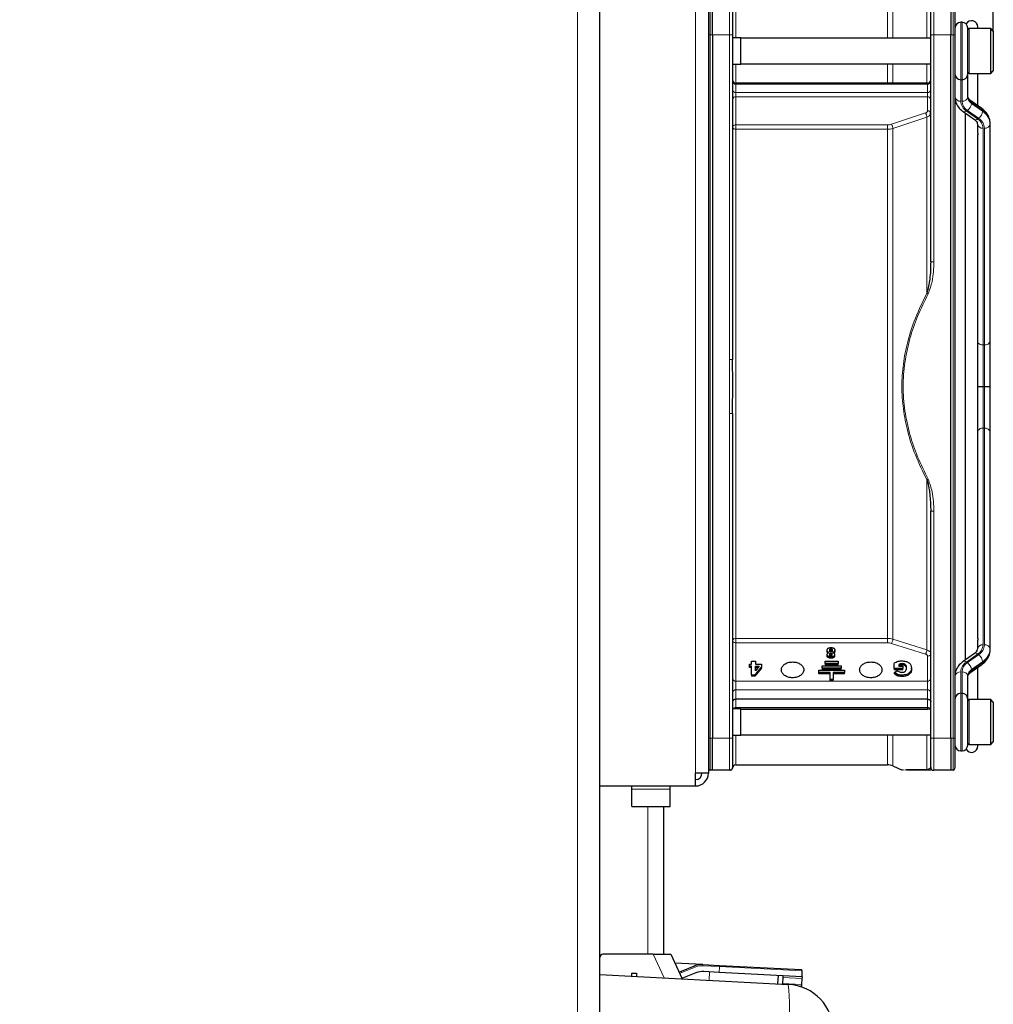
# Paper-space layout 'Blatt3' of a CAD drawing. Header units: millimetres. Extents: x 5 to 418, y 2 to 292.
# Tile 87 of 93: x 216 to 241, y 223 to 249. Entities that reach past the tile are written whole.
import ezdxf

# ---------------------------------------------------------------- set-up
doc = ezdxf.new("R2010")
doc.units = ezdxf.units.MM
doc.layers.add('SLD-0', color=7, linetype='Continuous')
doc.styles.add('SLDTEXTSTYLE0', font='TXT', dxfattribs={"width": 0.605})
doc.dimstyles.new('SLDDIMSTYLE2', dxfattribs={"dimtxt": 3.5, "dimasz": 3.302, "dimexe": 0, "dimexo": 0.0625, "dimgap": 0.875, "dimtad": 1, "dimlfac": 6, "dimrnd": 1e-09, "dimzin": 12, "dimdsep": 46, "dimtxsty": 'SLDTEXTSTYLE0', "dimsah": 1, "dimcen": 0.09, "dimadec": 0, "dimazin": 3, "dimtfac": 1, "dimtofl": 0, "dimtmove": 0, "dimatfit": 3, "dimfxl": 1, "dimfrac": 2, "dimtolj": 1, "dimtzin": 12, "dimarcsym": 0})

# ---------------------------------------------------------------- blocks, each defined once
blk = doc.blocks.new('_D_14')
at = {"layer": 'SLD-0', "color": 7}
for p, q in [((191.925, 260.94), (191.925, 271.94)), ((241.342, 248.456), (241.342, 271.94)), ((241.342, 270.94), (191.925, 270.94))]:
    blk.add_line(p, q, dxfattribs=at)
for points in [[(191.925, 270.94), (195.227, 270.432), (195.227, 271.448)], [(241.342, 270.94), (238.04, 271.448), (238.04, 270.432)]]:
    blk.add_solid(points, dxfattribs=at)
at = {"layer": 'SLD-0', "color": 7, "insert": (210.618, 275.451), "char_height": 3.5, "attachment_point": 1, "style": 'SLDTEXTSTYLE0'}
blk.add_mtext('296,5', dxfattribs=at)

psp = doc.layouts.new('Blatt3')

# ---------------------------------------------------------------- linework, layer by layer
at = {"color": 7, "linetype": 'Continuous', "lineweight": 18}
for p, q in [((230.492, 219.1063), (230.492, 250.3563)), ((233.5753, 249.273), (233.5753, 229.1063)), ((233.9543, 248.3647), (233.9543, 249.1927)), ((239.792, 249.198), (239.792, 248.3647)), ((240.2963, 249.1927), (240.2963, 248.3647)), ((234.6253, 249.0563), (234.6253, 248.2813)), ((240.492, 247.1897), (240.492, 248.6897)), ((240.5253, 248.6897), (240.5253, 247.1897)), ((233.9543, 248.3647), (233.9086, 248.3647)), ((233.9543, 230.0147), (233.9543, 248.3647)), ((233.9543, 248.3647), (234.0153, 248.3647)), ((234.0153, 248.3647), (234.4587, 248.3647)), ((234.4587, 248.3647), (234.4589, 239.8946)), ((239.792, 248.3647), (239.7086, 248.3647)), ((239.792, 242.4405), (239.792, 248.3647)), ((239.792, 248.3647), (240.2353, 248.3647)), ((240.2353, 248.3647), (240.2963, 248.3647)), ((240.2963, 248.3647), (240.2963, 230.0147)), ((240.342, 248.3647), (240.2963, 248.3647)), ((240.7086, 248.523), (240.7086, 248.4593)), ((240.7086, 248.4593), (240.7086, 247.3563)), ((234.6253, 247.598), (234.6253, 247.1013)), ((239.6098, 247.1013), (239.6098, 247.6063)), ((234.6253, 247.1013), (234.6253, 247.0769)), ((234.6253, 247.0769), (234.6253, 246.8588)), ((239.6253, 247.0769), (234.6253, 247.0769)), ((239.6253, 247.0769), (239.6253, 247.1013)), ((239.6253, 246.8588), (239.6253, 247.0769)), ((240.492, 246.6328), (240.492, 247.1897)), ((240.5253, 247.1897), (240.5253, 246.6328)), ((234.6253, 246.8588), (234.6253, 246.7441)), ((234.6253, 246.8588), (239.6253, 246.8588)), ((239.6253, 246.7441), (239.6253, 246.8588)), ((234.6253, 246.7441), (234.6253, 246.013)), ((239.6253, 246.7441), (234.6253, 246.7441)), ((239.6253, 246.3814), (239.6253, 246.7441)), ((240.7729, 246.5722), (240.7729, 246.5957)), ((240.7729, 246.5957), (241.0634, 246.3904)), ((241.0634, 246.3668), (240.7729, 246.5722)), ((238.6862, 246.0292), (239.5759, 246.3247)), ((240.9337, 246.1691), (240.6433, 246.3744)), ((240.6669, 246.3911), (240.9573, 246.1857)), ((241.0634, 246.3904), (241.0634, 246.3668)), ((234.6253, 246.013), (238.5845, 246.013)), ((234.6253, 246.013), (234.6253, 245.9006)), ((239.6098, 246.2169), (238.7201, 245.9216)), ((234.6253, 245.9006), (234.6253, 232.6215)), ((238.5846, 245.9006), (234.6253, 245.9006)), ((238.5846, 232.6215), (238.5846, 245.9006)), ((241.0753, 240.2755), (241.0753, 245.9274)), ((241.1086, 245.9274), (241.1086, 240.2755)), ((239.7086, 242.4405), (239.792, 242.4405)), ((241.0753, 240.2755), (241.1086, 240.2755)), ((241.0753, 239.1897), (241.0753, 240.2755)), ((241.1086, 240.2755), (241.1086, 239.1897)), ((241.0753, 238.1039), (241.0753, 239.1897)), ((241.1086, 239.1897), (241.1086, 238.1039)), ((234.4589, 238.4848), (234.4587, 230.0147)), ((241.0753, 232.4519), (241.0753, 238.1039)), ((241.0753, 238.1039), (241.1086, 238.1039)), ((241.1086, 238.1039), (241.1086, 232.4519)), ((239.792, 235.9388), (239.7086, 235.9388)), ((239.792, 230.0147), (239.792, 235.9388)), ((234.6253, 232.6215), (238.5846, 232.6215)), ((234.6253, 232.5071), (234.6253, 231.5059)), ((238.5846, 232.5071), (234.6253, 232.5071)), ((239.5759, 232.2113), (238.6862, 232.4918)), ((238.7201, 232.6015), (239.6098, 232.321)), ((237.0346, 232.1204), (237.0346, 232.1557)), ((237.1059, 232.203), (237.1059, 232.2384)), ((237.1064, 232.1046), (237.1064, 232.1399)), ((237.1075, 232.3179), (237.1075, 232.3533)), ((237.1757, 232.1213), (237.1757, 232.1567)), ((239.6253, 231.5059), (239.6253, 232.1574)), ((240.6433, 232.0049), (240.9337, 232.2103)), ((240.9573, 232.1936), (240.6669, 231.9882)), ((238.9646, 231.9267), (238.9646, 231.9621)), ((240.7729, 231.8072), (241.0634, 232.0125)), ((241.0634, 231.989), (240.7729, 231.7836)), ((241.0634, 232.0125), (241.0634, 231.989)), ((238.834, 231.6487), (238.834, 231.684)), ((238.9568, 231.6268), (238.9568, 231.6621)), ((239.1587, 231.693), (239.1587, 231.7284)), ((240.492, 231.1897), (240.492, 231.7466)), ((240.5253, 231.7466), (240.5253, 231.1897)), ((240.7729, 231.7836), (240.7729, 231.8072)), ((234.6253, 231.5059), (234.6253, 231.2765)), ((234.6253, 231.5059), (239.6253, 231.5059)), ((239.6253, 231.2765), (239.6253, 231.5059)), ((234.6253, 231.2765), (234.6253, 231.0344)), ((239.6253, 231.2765), (234.6253, 231.2765)), ((239.6253, 231.0344), (239.6253, 231.2765)), ((240.492, 229.6897), (240.492, 231.1897)), ((240.5253, 231.1897), (240.5253, 229.6897)), ((234.6253, 231.0344), (234.6253, 230.8163)), ((239.6253, 230.8163), (239.6253, 231.0344)), ((240.7086, 231.023), (240.7086, 229.8563)), ((234.6253, 230.8163), (239.6253, 230.8163)), ((234.6253, 230.8163), (234.6253, 230.7813)), ((239.6253, 230.7735), (239.6253, 230.8163)), ((234.6253, 230.098), (234.6253, 229.323)), ((238.5846, 229.323), (238.5846, 230.1063)), ((239.6098, 229.1907), (239.6098, 230.1063)), ((233.9543, 230.0147), (233.9086, 230.0147)), ((233.9543, 229.1867), (233.9543, 230.0147)), ((234.0153, 230.0147), (233.9543, 230.0147)), ((234.4587, 230.0147), (234.0153, 230.0147)), ((239.7086, 230.0147), (239.792, 230.0147)), ((240.2353, 230.0147), (239.792, 230.0147)), ((239.792, 230.0147), (239.792, 229.1813)), ((240.2963, 230.0147), (240.2353, 230.0147)), ((240.2963, 230.0147), (240.2963, 229.1867)), ((240.342, 230.0147), (240.2963, 230.0147)), ((234.542, 229.2647), (234.542, 229.2647)), ((231.9086, 228.6864), (232.9086, 228.6864)), ((232.3253, 228.2397), (232.3253, 224.3843)), ((232.7533, 223.7684), (232.4661, 224.3843)), ((233.2185, 223.9114), (233.206, 223.9424)), ((233.5614, 224.05), (233.2185, 223.9114)), ((233.5614, 224.05), (233.5489, 224.0809)), ((233.7607, 224.0833), (233.7624, 224.1166)), ((234.1954, 224.0606), (233.7607, 224.0833)), ((233.9265, 223.7069), (233.9379, 223.9238)), ((234.1876, 223.9108), (234.1954, 224.0606)), ((234.1954, 224.0606), (234.1971, 224.0938)), ((236.3591, 223.9472), (234.1954, 224.0606)), ((235.8503, 223.7767), (236.3488, 223.7506)), ((235.8448, 223.6205), (236.3406, 223.5945))]:
    psp.add_line(p, q, dxfattribs=at)
at = {"color": 7, "linetype": 'Continuous', "lineweight": 25}
for p, q in [((231.0753, 219.1063), (231.0753, 250.3563)), ((233.9086, 249.273), (233.9086, 229.1063)), ((234.0153, 248.3647), (234.0153, 249.198)), ((240.2353, 249.198), (240.2353, 248.3647)), ((240.5253, 248.6897), (240.492, 248.6897)), ((234.0153, 248.3647), (234.0153, 230.0147)), ((234.542, 248.3647), (234.542, 239.8946)), ((239.7086, 242.4405), (239.7086, 248.3647)), ((240.2353, 230.0147), (240.2353, 248.3647)), ((240.342, 248.3647), (240.342, 230.0147)), ((240.6753, 247.3397), (240.6753, 248.5397)), ((241.2753, 248.523), (240.7086, 248.523)), ((240.942, 248.523), (240.942, 248.5647)), ((241.342, 248.4563), (241.2753, 248.523)), ((241.2753, 248.4593), (241.2753, 248.523)), ((241.2753, 247.3563), (241.2753, 248.4593)), ((241.342, 248.4563), (241.342, 248.3999)), ((241.342, 248.3999), (241.342, 247.423)), ((234.7586, 248.2813), (234.542, 248.2813)), ((234.7586, 247.598), (234.7586, 248.2813)), ((239.7086, 248.273), (234.7586, 248.273)), ((234.542, 247.598), (234.7586, 247.598)), ((234.7586, 247.6063), (239.7086, 247.6063)), ((240.6753, 247.3241), (240.6753, 247.3397)), ((240.6753, 246.7388), (240.6753, 247.3241)), ((240.7086, 247.3563), (241.2753, 247.3563)), ((240.942, 246.5099), (240.942, 247.3563)), ((241.2753, 247.3563), (241.342, 247.423)), ((239.6253, 247.1013), (234.6253, 247.1013)), ((240.492, 247.1897), (240.5253, 247.1897)), ((241.0439, 246.4378), (240.7535, 246.6432)), ((240.5567, 246.358), (240.8471, 246.1527)), ((240.6086, 246.3213), (240.6086, 232.058)), ((240.9253, 246.0335), (240.9253, 245.8584)), ((241.2586, 246.0335), (241.2586, 246.057)), ((241.2586, 240.3815), (241.2586, 246.0335)), ((240.942, 232.621), (240.942, 245.7591)), ((241.2586, 239.1897), (241.2586, 240.3815)), ((234.5429, 239.2708), (234.542, 239.8946)), ((234.542, 238.4848), (234.5429, 239.2708)), ((241.0753, 239.1897), (241.1086, 239.1897)), ((241.2586, 237.9978), (241.2586, 239.1897)), ((234.542, 238.4848), (234.542, 230.0147)), ((241.2586, 232.3459), (241.2586, 237.9978)), ((239.7086, 230.0147), (239.7086, 235.9388)), ((240.342, 232.404), (240.3422, 232.404)), ((240.9253, 232.521), (240.9253, 232.3459)), ((237.0053, 232.2782), (237.0053, 232.3136)), ((237.0071, 232.1617), (237.0071, 232.1971)), ((237.0265, 232.2357), (237.0604, 232.2524)), ((237.1504, 232.2516), (237.1814, 232.2364)), ((237.2021, 232.1998), (237.2021, 232.1644)), ((237.2086, 232.2788), (237.2086, 232.3142)), ((240.8471, 232.2267), (240.5567, 232.0213)), ((241.2586, 232.3223), (241.2586, 232.3459)), ((234.9809, 231.8984), (234.9809, 231.9518)), ((234.9809, 231.9518), (235.0306, 231.9518)), ((235.0306, 231.8984), (234.9809, 231.8984)), ((234.9809, 231.8631), (234.9809, 231.8984)), ((235.0306, 231.9518), (235.0306, 232.0243)), ((235.0306, 232.0243), (235.1339, 232.0243)), ((235.0306, 231.6674), (235.0306, 231.8984)), ((235.292, 231.8821), (235.1214, 231.6674)), ((235.1339, 232.0243), (235.1339, 231.9518)), ((235.1339, 231.9518), (235.292, 231.9518)), ((235.2317, 231.8984), (235.1339, 231.7756)), ((235.1339, 231.8984), (235.2317, 231.8984)), ((235.1339, 231.7756), (235.1339, 231.8984)), ((235.292, 231.9518), (235.292, 231.8821)), ((235.292, 231.8468), (235.292, 231.8821)), ((236.8753, 231.9065), (237.3753, 231.9065)), ((236.8753, 231.8475), (236.8753, 231.9065)), ((236.9586, 232.0243), (237.292, 232.0243)), ((236.9586, 231.9654), (236.9586, 232.0243)), ((237.292, 231.9654), (236.9586, 231.9654)), ((236.9586, 231.9654), (236.9586, 231.93)), ((237.292, 231.93), (236.9586, 231.93)), ((237.292, 232.0243), (237.292, 231.9654)), ((237.292, 231.93), (237.292, 231.9654)), ((237.3753, 231.9065), (237.3753, 231.8475)), ((238.7516, 231.834), (238.7516, 231.9685)), ((238.8752, 231.9425), (238.8752, 231.897)), ((238.8752, 231.897), (238.9811, 231.897)), ((238.9811, 231.897), (238.9811, 231.834)), ((240.7535, 231.7361), (241.0439, 231.9415)), ((235.0306, 231.8631), (234.9809, 231.8631)), ((235.0306, 231.6674), (235.1214, 231.6674)), ((235.0306, 231.6674), (235.0306, 231.6321)), ((235.1214, 231.6321), (235.0306, 231.6321)), ((235.292, 231.8468), (235.1214, 231.6321)), ((235.1214, 231.6321), (235.1214, 231.6674)), ((235.1339, 231.8631), (235.2035, 231.8631)), ((236.792, 231.7297), (236.792, 231.7886)), ((236.792, 231.7886), (237.4586, 231.7886)), ((237.0836, 231.7297), (236.792, 231.7297)), ((236.792, 231.6943), (236.792, 231.7297)), ((237.0836, 231.6943), (236.792, 231.6943)), ((237.3753, 231.8475), (236.8753, 231.8475)), ((236.8753, 231.8475), (236.8753, 231.8122)), ((237.3753, 231.8122), (236.8753, 231.8122)), ((237.0836, 231.5529), (237.0836, 231.7297)), ((237.4586, 231.7297), (237.167, 231.7297)), ((237.167, 231.7297), (237.167, 231.5529)), ((237.4586, 231.6943), (237.167, 231.6943)), ((237.3753, 231.8122), (237.3753, 231.8475)), ((237.4586, 231.7886), (237.4586, 231.7297)), ((237.4586, 231.6943), (237.4586, 231.7297)), ((238.9811, 231.834), (238.7516, 231.834)), ((238.7516, 231.834), (238.7516, 231.7987)), ((238.9811, 231.7987), (238.7516, 231.7987)), ((238.7601, 231.732), (238.8369, 231.7861)), ((238.834, 231.684), (238.7601, 231.732)), ((238.7601, 231.6967), (238.7601, 231.732)), ((238.834, 231.6487), (238.7601, 231.6967)), ((238.9811, 231.7987), (238.9811, 231.834)), ((239.2086, 231.8183), (239.2086, 231.8536)), ((240.6753, 231.0553), (240.6753, 231.6405)), ((240.942, 231.023), (240.942, 231.8694)), ((237.167, 231.5529), (237.0836, 231.5529)), ((237.0836, 231.5176), (237.0836, 231.5529)), ((237.167, 231.5176), (237.0836, 231.5176)), ((237.167, 231.5176), (237.167, 231.5529)), ((240.492, 231.1897), (240.5253, 231.1897)), ((239.6253, 231.0344), (234.6253, 231.0344)), ((240.6753, 231.0397), (240.6753, 231.0553)), ((240.6753, 229.8398), (240.6753, 231.0397)), ((241.2753, 231.023), (240.7086, 231.023)), ((241.342, 230.9563), (241.2753, 231.023)), ((241.2753, 229.8563), (241.2753, 231.023)), ((241.342, 230.9563), (241.342, 229.923)), ((234.7586, 230.7813), (234.542, 230.7813)), ((234.7586, 230.1568), (234.7586, 230.7813)), ((234.7586, 230.7735), (239.6253, 230.7735)), ((239.7086, 230.773), (234.7586, 230.773)), ((239.6253, 230.7735), (239.6347, 230.773)), ((234.542, 230.098), (234.7586, 230.098)), ((234.7586, 230.098), (234.7586, 230.1568)), ((234.7586, 230.1063), (239.7086, 230.1063)), ((234.0153, 229.1813), (234.0153, 230.0147)), ((240.2353, 230.0147), (240.2353, 229.1813)), ((240.7086, 229.8563), (241.2753, 229.8563)), ((240.942, 229.8147), (240.942, 229.8563)), ((241.2753, 229.8563), (241.342, 229.923)), ((240.492, 229.6897), (240.5253, 229.6897)), ((234.6253, 229.323), (238.5846, 229.323)), ((233.5753, 228.773), (233.5753, 229.1063)), ((233.9086, 229.1063), (233.5753, 229.1063)), ((234.0153, 229.1813), (233.9543, 229.1867)), ((234.4587, 229.1813), (234.0153, 229.1813)), ((234.459, 229.1832), (234.495, 229.1937)), ((234.4832, 229.1847), (234.509, 229.1969)), ((234.509, 229.1983), (234.5098, 229.1983)), ((238.7201, 229.2942), (238.96, 229.1874)), ((239.0186, 229.1883), (238.9962, 229.1886)), ((239.6924, 229.2302), (239.6098, 229.1907)), ((239.7111, 229.1813), (239.6437, 229.1813)), ((240.2353, 229.1813), (239.792, 229.1813)), ((240.2963, 229.1867), (240.2353, 229.1813)), ((231.0753, 228.773), (233.5753, 228.773)), ((231.9086, 228.6864), (231.9086, 228.773)), ((231.9086, 228.2397), (231.9086, 228.6864)), ((232.9086, 228.6864), (232.9086, 228.773)), ((232.9086, 228.2397), (232.9086, 228.6864)), ((231.9086, 228.2397), (232.9086, 228.2397)), ((232.742, 228.2397), (232.742, 224.3843)), ((232.4661, 224.3843), (231.1586, 224.3843)), ((232.4661, 224.3843), (232.9259, 224.3843)), ((232.9259, 224.3843), (233.2246, 223.7437)), ((233.7624, 224.1166), (233.0329, 224.1549)), ((233.206, 223.9424), (233.5489, 224.0809)), ((233.7624, 224.1166), (234.1971, 224.0938)), ((234.1876, 223.9108), (233.7934, 223.9314)), ((234.1971, 224.0938), (236.3276, 223.9822)), ((236.3513, 223.7974), (236.3591, 223.9472)), ((231.0753, 223.8563), (235.9907, 223.5987)), ((231.9086, 223.8897), (232.0336, 223.8897)), ((231.9086, 223.8127), (231.9086, 223.8897)), ((232.0336, 223.8897), (232.0336, 223.8061)), ((233.237, 223.7571), (233.2212, 223.7511)), ((233.5799, 223.8957), (233.237, 223.7571)), ((236.3513, 223.7974), (234.1876, 223.9108)), ((235.7241, 223.6127), (235.7354, 223.8296)), ((235.8503, 223.7767), (235.8448, 223.6205)), ((235.8519, 223.8235), (235.8503, 223.7767)), ((236.3488, 223.7506), (236.3406, 223.5945)), ((236.3513, 223.7974), (236.3488, 223.7506)), ((235.8448, 223.6205), (235.8444, 223.6064)), ((236.2729, 223.5511), (236.3382, 223.5477)), ((236.3406, 223.5945), (236.3382, 223.5477))]:
    psp.add_line(p, q, dxfattribs=at)
at = {"color": 7, "linetype": 'Continuous', "lineweight": 18, "flags": 128}
for points in [[(238.7201, 249.0852), (238.7201, 249.0734), (238.7201, 249.0062), (238.7201, 248.8797), (238.7201, 248.6947), (238.7201, 248.4523), (238.7201, 248.273)], [(239.6098, 248.273), (239.6098, 248.539), (239.6098, 248.7953), (239.6098, 249.0121), (239.6098, 249.1886)], [(238.5846, 248.273), (238.5846, 248.4257), (238.5846, 248.6673), (238.5846, 248.8516), (238.5846, 248.9777), (238.5846, 249.0447), (238.5846, 249.0563)], [(238.5846, 247.1013), (238.5846, 247.3741), (238.5846, 247.6063)], [(238.7201, 247.6063), (238.7201, 247.3971), (238.7201, 247.1013)], [(240.342, 247.3241), (240.3448, 247.3034), (240.3517, 247.2864)], [(240.6655, 247.2864), (240.6724, 247.3034), (240.6753, 247.3241)], [(239.6098, 241.6263), (239.6098, 242.2615), (239.6098, 242.8841), (239.6098, 243.4916), (239.6098, 244.0814), (239.6098, 244.6511), (239.6098, 245.1984), (239.6098, 245.7211), (239.6098, 246.2169)], [(238.7201, 245.9216), (238.7201, 245.3382), (238.7201, 244.7176), (238.7201, 244.0637), (238.7201, 243.3803), (238.7201, 242.6716), (238.7201, 241.9419), (238.7201, 241.1956), (238.7201, 240.4372), (238.7201, 239.6712), (238.7201, 238.9024), (238.7201, 238.1352), (238.7201, 237.3745), (238.7201, 236.6247), (238.7201, 235.8903), (238.7201, 235.1759), (238.7201, 234.4858), (238.7201, 233.824), (238.7201, 233.1946), (238.7201, 232.6015)], [(239.6098, 232.321), (239.6098, 232.8047), (239.6098, 233.3126), (239.6098, 233.8426), (239.6098, 234.3928), (239.6098, 234.9611), (239.6098, 235.5454), (239.6098, 236.1435), (239.6098, 236.753)], [(234.6253, 232.6215), (234.6253, 232.6089), (234.6253, 232.5946), (234.6253, 232.5794), (234.6253, 232.5637), (234.6253, 232.5481), (234.6253, 232.5331), (234.6253, 232.5193), (234.6253, 232.5071)], [(240.342, 231.0553), (240.3448, 231.076), (240.3517, 231.0929)], [(240.6655, 231.0929), (240.6724, 231.076), (240.6753, 231.0553)], [(238.7201, 230.1063), (238.7201, 230.067), (238.7201, 229.7816), (238.7201, 229.5604), (238.7201, 229.405), (238.7201, 229.3165), (238.7201, 229.2942)]]:
    psp.add_lwpolyline(points, dxfattribs=at)
at = {"color": 7, "linetype": 'Continuous', "lineweight": 25}
for centre, radius, start, end in [((240.492, 248.5397), 0.15, 90, 180), ((240.5253, 248.5397), 0.15, 360, 90), ((240.7753, 248.5647), 0.1667, 0, 150.47237), ((240.7086, 248.4897), 0.0333, 90, 180), ((240.492, 247.3397), 0.15, 180, 270), ((240.5253, 247.3397), 0.15, 270, 0), ((240.7086, 247.3897), 0.0333, 180, 270), ((234.6253, 247.1847), 0.0833, 180, 270), ((239.6253, 247.1847), 0.0833, 270, 0), ((240.492, 231.0397), 0.15, 90, 180), ((240.5253, 231.0397), 0.15, 0, 90), ((240.7086, 230.9897), 0.0333, 90, 180), ((240.492, 229.8397), 0.15, 180, 270), ((240.5253, 229.8397), 0.15, 270, 0), ((240.7086, 229.8897), 0.0333, 180, 270), ((240.7753, 229.8147), 0.1667, 209.52766, 0), ((234.6253, 229.2397), 0.0833, 90, 180), ((238.5846, 228.9897), 0.3333, 66, 90), ((233.5753, 229.1063), 0.1667, 270, 0), ((233.5753, 229.1063), 0.3333, 270, 0), ((233.9586, 229.2365), 0.05, 180, 265), ((239.792, 229.2647), 0.0833, 180, 270), ((240.292, 229.2365), 0.05, 275, 0), ((231.1586, 224.301), 0.0833, 90, 180), ((233.0187, 224.4059), 0.5, 284.24699, 292), ((233.7362, 223.6173), 0.5, 87, 112), ((233.7672, 223.4321), 0.5, 87, 112), ((236.3258, 223.9489), 0.0333, 357, 87), ((235.9253, 222.3504), 1.25, 0, 87)]:
    psp.add_arc(centre, radius, start, end, dxfattribs=at)
at = {"color": 7, "linetype": 'Continuous', "lineweight": 18}
for centre, radius, start, end in [((234.6149, 247.1506), 0.0744, 191.42175, 278.04947), ((239.6357, 247.1506), 0.0744, 261.95053, 348.57825), ((234.6149, 246.9324), 0.0744, 191.42175, 278.04947), ((239.6357, 246.9324), 0.0744, 261.95053, 348.57825), ((234.6138, 246.6711), 0.0739, 81.03795, 166.53744), ((239.6368, 246.6711), 0.0739, 13.46256, 98.96205), ((240.4732, 246.7654), 0.1339, 191.42175, 278.04947), ((240.8151, 246.6486), 0.3235, 182.7971, 237.92528), ((240.5441, 246.7654), 0.1339, 261.95053, 348.57825), ((240.8276, 246.6475), 0.3026, 182.7971, 237.92528), ((240.5208, 246.5983), 0.2535, 305.18752, 354.09009), ((240.8838, 246.7726), 0.2087, 182.7971, 237.92528), ((240.8838, 246.749), 0.2087, 182.7971, 237.92528), ((240.7195, 246.6016), 0.0538, 353.70485, 49.5859), ((240.5875, 246.4324), 0.0805, 247.5195, 313.93895), ((240.8112, 246.3929), 0.2535, 305.18752, 354.09009), ((241.0103, 246.3964), 0.0534, 353.56575, 51.01931), ((240.8417, 246.0367), 0.4174, 2.7971, 57.92528), ((240.8417, 246.0131), 0.4174, 2.7971, 57.92528), ((240.8779, 246.227), 0.0805, 247.51799, 313.93917), ((241.0566, 246.06), 0.1339, 191.42175, 278.04947), ((240.773, 245.9126), 0.3026, 2.7971, 57.92528), ((240.7855, 245.9116), 0.3235, 2.7971, 57.92528), ((241.1274, 246.06), 0.1339, 261.95053, 348.57825), ((234.6141, 245.9737), 0.074, 192.85282, 278.70268), ((241.1274, 240.408), 0.1339, 261.95053, 348.57825), ((241.0664, 240.4383), 0.1631, 220.24364, 273.11842), ((241.0664, 237.9411), 0.1631, 86.88158, 139.75636), ((241.1274, 237.9713), 0.1339, 11.42175, 98.04947), ((234.6137, 232.5486), 0.0738, 80.95801, 166.34448), ((241.0566, 232.3193), 0.1339, 81.95053, 168.57825), ((240.773, 232.4667), 0.3026, 302.07472, 357.2029), ((240.7855, 232.4677), 0.3235, 302.07472, 357.2029), ((241.1274, 232.3193), 0.1339, 11.42175, 98.04947), ((240.8779, 232.1523), 0.0805, 46.06083, 112.48201), ((240.8112, 231.9864), 0.2535, 5.90991, 54.81248), ((240.8417, 232.3662), 0.4174, 302.07472, 357.2029), ((240.8417, 232.3427), 0.4174, 302.07472, 357.2029), ((240.8151, 231.7308), 0.3235, 122.07472, 177.2029), ((240.8276, 231.7318), 0.3026, 122.07472, 177.2029), ((240.5875, 231.947), 0.0805, 46.06062, 112.48336), ((240.5208, 231.7811), 0.2535, 5.90991, 54.81248), ((241.0103, 231.983), 0.0534, 308.98069, 6.43425), ((240.4732, 231.614), 0.1339, 81.95053, 168.57825), ((240.5441, 231.614), 0.1339, 11.42175, 98.04947), ((240.8838, 231.6303), 0.2087, 122.07472, 177.2029), ((240.8838, 231.6067), 0.2087, 122.07472, 177.2029), ((240.7195, 231.7777), 0.0538, 310.4141, 6.29515), ((234.6149, 231.5795), 0.0744, 191.42175, 278.04947), ((239.6357, 231.5795), 0.0744, 261.95053, 348.57825), ((234.6138, 231.2036), 0.0739, 81.03795, 166.53744), ((239.6368, 231.2036), 0.0739, 13.46256, 98.96205), ((234.6207, 230.7282), 0.0883, 87.04583, 142.97038), ((239.6326, 230.7352), 0.0815, 27.65376, 95.14448), ((233.7362, 223.6173), 0.4667, 87, 112), ((233.0187, 224.4059), 0.5333, 284.92631, 292), ((230.0089, 222.9746), 6.0143, 354.04331, 5.95669)]:
    psp.add_arc(centre, radius, start, end, dxfattribs=at)
for points in [[(234.4587, 248.3647), (234.4587, 248.4739), (234.4587, 248.6923), (234.4587, 248.9677), (234.4588, 249.1604), (234.4588, 249.1855), (234.4588, 249.198)], [(234.542, 248.3647), (234.5407, 248.3647), (234.5382, 248.3647), (234.519, 248.3647), (234.4914, 248.3647), (234.4696, 248.3647), (234.4587, 248.3647)], [(239.5759, 246.3247), (239.5801, 246.3169), (239.5886, 246.3013), (239.5994, 246.2715), (239.6074, 246.2415), (239.609, 246.2251), (239.6098, 246.2169)], [(234.6253, 246.013), (234.6144, 246.0122), (234.5925, 246.0105), (234.565, 245.9976), (234.5457, 245.9792), (234.5432, 245.9646), (234.542, 245.9573)], [(238.5845, 246.013), (238.6021, 246.0137), (238.6371, 246.0151), (238.6699, 246.0245), (238.6862, 246.0292)], [(238.5846, 245.9006), (238.5846, 245.9089), (238.5846, 245.9255), (238.5845, 245.9567), (238.5845, 245.9879), (238.5845, 246.0047), (238.5845, 246.013)], [(238.7201, 245.9216), (238.7193, 245.9298), (238.7177, 245.9461), (238.7098, 245.9762), (238.6989, 246.0059), (238.6905, 246.0214), (238.6862, 246.0292)], [(234.4589, 239.8946), (234.4698, 239.8946), (234.4916, 239.8946), (234.519, 239.8946), (234.5382, 239.8946), (234.5407, 239.8946), (234.542, 239.8946)], [(234.542, 232.5661), (234.5432, 232.5583), (234.5457, 232.5429), (234.565, 232.5234), (234.5925, 232.5098), (234.6144, 232.508), (234.6253, 232.5071)], [(238.6862, 232.4918), (238.6699, 232.4963), (238.6371, 232.5052), (238.6021, 232.5065), (238.5846, 232.5071)], [(238.6862, 232.4918), (238.6905, 232.4995), (238.6991, 232.5148), (238.7101, 232.545), (238.718, 232.5759), (238.7194, 232.5929), (238.7201, 232.6015)], [(239.5759, 232.2113), (239.5802, 232.219), (239.5888, 232.2343), (239.5998, 232.2645), (239.6077, 232.2955), (239.6091, 232.3125), (239.6098, 232.321)], [(234.4587, 230.0147), (234.4696, 230.0147), (234.4914, 230.0147), (234.519, 230.0147), (234.5382, 230.0147), (234.5407, 230.0147), (234.542, 230.0147)], [(234.4587, 229.1813), (234.4587, 229.1939), (234.4587, 229.2189), (234.4587, 229.4116), (234.4587, 229.6871), (234.4587, 229.9055), (234.4587, 230.0147)]]:
    psp.add_open_spline(points, degree=3, dxfattribs=at)
at = {"color": 7, "linetype": 'Continuous', "lineweight": 25}
for points, knots in [([(234.542, 249.1147), (234.542, 249.1034), (234.542, 249.0808), (234.542, 248.9074), (234.542, 248.6595), (234.542, 248.4629), (234.542, 248.3647)], [0, 0, 0, 0, 0.25, 0.50000001, 0.75, 1, 1, 1, 1]), ([(239.7086, 248.3647), (239.7086, 248.459), (239.7086, 248.6041), (239.7086, 248.7788), (239.7086, 248.8989), (239.7086, 248.9957), (239.7086, 249.0892), (239.7086, 249.1046), (239.7086, 249.1147)], [0, 0, 0, 0, 0.23945684, 0.36836066, 0.5, 0.63163934, 0.76054316, 1, 1, 1, 1]), ([(240.342, 249.1428), (240.342, 249.1325), (240.342, 249.1165), (240.342, 249.0194), (240.342, 248.919), (240.342, 248.7943), (240.342, 248.6131), (240.342, 248.4626), (240.342, 248.3647)], [0, 0, 0, 0, 0.2394568, 0.3683607, 0.5, 0.6316393, 0.7605432, 1, 1, 1, 1]), ([(240.342, 246.7388), (240.3442, 246.707), (240.3497, 246.6269), (240.4041, 246.5057), (240.483, 246.4134), (240.5408, 246.37), (240.5567, 246.358)], [0, 0, 0, 0, 0.2160866, 0.5441233, 0.8746145, 1, 1, 1, 1]), ([(240.7535, 246.6432), (240.7416, 246.6526), (240.7072, 246.6796), (240.6796, 246.7235), (240.6767, 246.75), (240.6753, 246.7624)], [0, 0, 0, 0, 0.2188669, 0.6338676, 1, 1, 1, 1]), ([(239.7015, 246.2893), (239.7034, 246.2987), (239.7072, 246.3175), (239.7043, 246.3365), (239.7029, 246.346)], [0, 0, 0, 0, 0.4984386, 1, 1, 1, 1]), ([(241.2586, 246.057), (241.2564, 246.0889), (241.2509, 246.169), (241.1965, 246.2902), (241.1176, 246.3824), (241.0598, 246.4259), (241.0439, 246.4378)], [0, 0, 0, 0, 0.21608659, 0.54412334, 0.87461449, 1, 1, 1, 1]), ([(240.8471, 246.1527), (240.859, 246.1433), (240.8934, 246.1162), (240.921, 246.0724), (240.9239, 246.0459), (240.9253, 246.0335)], [0, 0, 0, 0, 0.2188669, 0.6338676, 1, 1, 1, 1]), ([(240.9253, 245.8584), (240.9256, 245.8527), (240.9263, 245.8415), (240.9308, 245.8204), (240.9362, 245.7984), (240.9407, 245.7768), (240.9426, 245.7598), (240.9414, 245.7529), (240.941, 245.7505)], [0, 0, 0, 0, 0.1728311, 0.3463265, 0.5221428, 0.7047889, 0.8984385, 1, 1, 1, 1]), ([(239.7086, 242.4405), (239.7057, 242.2904), (239.7003, 242.0157), (239.638, 241.7478), (239.6098, 241.6263)], [0, 0, 0, 0, 0.5464871, 1, 1, 1, 1]), ([(240.942, 239.1897), (240.9439, 239.1897), (240.9495, 239.1897), (240.9629, 239.1897), (240.981, 239.1897), (241.0022, 239.1897), (241.0252, 239.1897), (241.0499, 239.1897), (241.0668, 239.1897), (241.0753, 239.1897)], [0, 0, 0, 0, 0.0828603, 0.2336108, 0.3887188, 0.5393563, 0.6943543, 0.844992, 1, 1, 1, 1]), ([(241.1086, 239.1897), (241.1169, 239.1897), (241.1338, 239.1897), (241.1582, 239.1897), (241.1815, 239.1897), (241.2025, 239.1897), (241.221, 239.1897), (241.2362, 239.1897), (241.2479, 239.1897), (241.2546, 239.1897), (241.2578, 239.1897), (241.2586, 239.1897), (241.2586, 239.1897), (241.2586, 239.1897)], [0, 0, 0, 0, 0.1056469, 0.2143595, 0.3200059, 0.4287119, 0.5344375, 0.6432206, 0.7490982, 0.8580392, 0.9220434, 0.9867022, 1, 1, 1, 1]), ([(239.6098, 236.753), (239.6206, 236.7185), (239.6426, 236.6486), (239.6652, 236.5255), (239.6831, 236.3925), (239.6959, 236.2587), (239.706, 236.1095), (239.7076, 236.0056), (239.7086, 235.9388)], [0, 0, 0, 0, 0.1317067, 0.2664271, 0.4550303, 0.6208187, 0.7564832, 1, 1, 1, 1]), ([(240.9418, 232.6236), (240.9418, 232.6231), (240.9426, 232.6177), (240.9406, 232.6021), (240.9358, 232.5788), (240.9297, 232.5547), (240.9259, 232.5349), (240.9255, 232.525), (240.9253, 232.521)], [0, 0, 0, 0, 0.0236597, 0.2395551, 0.4578126, 0.6665406, 0.8623712, 1, 1, 1, 1]), ([(237.0053, 232.3136), (237.0065, 232.323), (237.0082, 232.3369), (237.0203, 232.3534), (237.0288, 232.3601), (237.0331, 232.3635)], [0, 0, 0, 0, 0.5110357, 0.7533793, 1, 1, 1, 1]), ([(237.0604, 232.2524), (237.052, 232.2555), (237.0359, 232.2613), (237.0178, 232.2757), (237.0069, 232.2936), (237.0059, 232.3067), (237.0053, 232.3136)], [0, 0, 0, 0, 0.2570131, 0.4933044, 0.7331887, 1, 1, 1, 1]), ([(237.0261, 232.2353), (237.0236, 232.237), (237.0151, 232.2433), (237.0072, 232.2584), (237.0059, 232.2714), (237.0053, 232.2782)], [0, 0, 0, 0, 0.159303, 0.5573131, 1, 1, 1, 1]), ([(237.0071, 232.1971), (237.0079, 232.2044), (237.0091, 232.2151), (237.0175, 232.2279), (237.0235, 232.2331), (237.0265, 232.2357)], [0, 0, 0, 0, 0.520179, 0.76073232, 1, 1, 1, 1]), ([(237.0346, 232.1557), (237.0304, 232.1584), (237.0222, 232.1637), (237.0134, 232.1738), (237.008, 232.1851), (237.0074, 232.193), (237.0071, 232.1971)], [0, 0, 0, 0, 0.2551268, 0.4980179, 0.7419398, 1, 1, 1, 1]), ([(237.0346, 232.1204), (237.0304, 232.1231), (237.0222, 232.1284), (237.0134, 232.1385), (237.008, 232.1497), (237.0074, 232.1576), (237.0071, 232.1617)], [0, 0, 0, 0, 0.2551268, 0.4980179, 0.7419398, 1, 1, 1, 1]), ([(237.0331, 232.3635), (237.0378, 232.3665), (237.0473, 232.3725), (237.0706, 232.3811), (237.0903, 232.3823), (237.1037, 232.3831)], [0, 0, 0, 0, 0.2466207, 0.4889643, 1, 1, 1, 1]), ([(237.1064, 232.1399), (237.0926, 232.1404), (237.0667, 232.1413), (237.0449, 232.1511), (237.0346, 232.1557)], [0, 0, 0, 0, 0.5307148, 1, 1, 1, 1]), ([(237.0834, 232.2791), (237.0816, 232.2835), (237.0772, 232.2948), (237.0772, 232.3065), (237.0773, 232.3136)], [0, 0, 0, 0, 0.3953097, 1, 1, 1, 1]), ([(237.0773, 232.3136), (237.0775, 232.3194), (237.078, 232.3295), (237.0826, 232.3413), (237.0887, 232.3477), (237.0941, 232.351), (237.1005, 232.353), (237.1051, 232.3532), (237.1075, 232.3533)], [0, 0, 0, 0, 0.3462442, 0.6053698, 0.7103214, 0.805859, 0.8997121, 1, 1, 1, 1]), ([(237.0773, 232.2782), (237.0775, 232.284), (237.078, 232.2942), (237.0826, 232.3059), (237.0887, 232.3124), (237.0941, 232.3156), (237.1005, 232.3176), (237.1051, 232.3178), (237.1075, 232.3179)], [0, 0, 0, 0, 0.3462442, 0.6053698, 0.7103214, 0.805859, 0.8997121, 1, 1, 1, 1]), ([(237.0773, 232.2033), (237.0775, 232.2084), (237.0779, 232.2174), (237.0824, 232.2278), (237.0881, 232.2335), (237.0933, 232.2364), (237.0993, 232.2381), (237.1037, 232.2383), (237.1059, 232.2384)], [0, 0, 0, 0, 0.33907069, 0.5945132, 0.69972064, 0.79726267, 0.89480149, 1, 1, 1, 1]), ([(237.105, 232.1696), (237.1029, 232.1697), (237.0986, 232.1699), (237.0928, 232.1715), (237.0878, 232.1743), (237.0822, 232.1797), (237.0779, 232.1897), (237.0775, 232.1984), (237.0773, 232.2033)], [0, 0, 0, 0, 0.1058895, 0.20395056, 0.30178163, 0.40703102, 0.66195371, 1, 1, 1, 1]), ([(237.0773, 232.1679), (237.0775, 232.1731), (237.0779, 232.1821), (237.0824, 232.1925), (237.0881, 232.1982), (237.0933, 232.201), (237.0993, 232.2028), (237.1037, 232.2029), (237.1059, 232.203)], [0, 0, 0, 0, 0.33907069, 0.5945132, 0.69972064, 0.79726267, 0.89480149, 1, 1, 1, 1]), ([(237.105, 232.2694), (237.1026, 232.2695), (237.098, 232.2696), (237.0917, 232.2716), (237.0866, 232.2748), (237.0845, 232.2776), (237.0834, 232.2791)], [0, 0, 0, 0, 0.2643348, 0.5037661, 0.7411805, 1, 1, 1, 1]), ([(237.1037, 232.3831), (237.1182, 232.3824), (237.1394, 232.3813), (237.1647, 232.373), (237.1748, 232.3671), (237.1798, 232.3642)], [0, 0, 0, 0, 0.5250536, 0.7642509, 1, 1, 1, 1]), ([(237.1295, 232.2787), (237.1282, 232.2773), (237.1256, 232.2745), (237.1198, 232.2715), (237.1128, 232.2696), (237.1077, 232.2695), (237.105, 232.2694)], [0, 0, 0, 0, 0.2462137, 0.4815356, 0.7266426, 1, 1, 1, 1]), ([(237.1324, 232.2063), (237.1321, 232.201), (237.1317, 232.1916), (237.1276, 232.1808), (237.1221, 232.1748), (237.1172, 232.1717), (237.1114, 232.1699), (237.1072, 232.1697), (237.105, 232.1696)], [0, 0, 0, 0, 0.348491, 0.6087855, 0.7136709, 0.8085886, 0.9012769, 1, 1, 1, 1]), ([(237.1059, 232.2384), (237.108, 232.2383), (237.112, 232.2381), (237.1176, 232.2366), (237.1223, 232.2339), (237.1277, 232.2287), (237.1318, 232.2193), (237.1321, 232.211), (237.1324, 232.2063)], [0, 0, 0, 0, 0.10578632, 0.20376934, 0.30155715, 0.40680018, 0.66180052, 1, 1, 1, 1]), ([(237.1059, 232.203), (237.108, 232.203), (237.112, 232.2028), (237.1176, 232.2012), (237.1223, 232.1986), (237.1277, 232.1934), (237.1318, 232.1839), (237.1321, 232.1757), (237.1324, 232.171)], [0, 0, 0, 0, 0.1057863, 0.2037693, 0.3015571, 0.4068002, 0.6618005, 1, 1, 1, 1]), ([(237.1757, 232.1567), (237.1711, 232.1541), (237.1618, 232.1489), (237.1387, 232.1416), (237.1196, 232.1406), (237.1064, 232.1399)], [0, 0, 0, 0, 0.2356679, 0.4751868, 1, 1, 1, 1]), ([(237.1075, 232.3533), (237.1098, 232.3532), (237.1143, 232.3529), (237.1206, 232.3508), (237.1257, 232.3472), (237.1316, 232.3401), (237.136, 232.3275), (237.1364, 232.3165), (237.1366, 232.3102)], [0, 0, 0, 0, 0.09221045, 0.18010832, 0.27254721, 0.37723486, 0.64236252, 1, 1, 1, 1]), ([(237.1075, 232.3179), (237.1098, 232.3178), (237.1143, 232.3176), (237.1206, 232.3154), (237.1257, 232.3119), (237.1316, 232.3048), (237.136, 232.2921), (237.1364, 232.2812), (237.1366, 232.2749)], [0, 0, 0, 0, 0.0922105, 0.1801083, 0.2725472, 0.3772349, 0.6423625, 1, 1, 1, 1]), ([(237.1366, 232.3102), (237.1366, 232.3038), (237.1367, 232.293), (237.1316, 232.2828), (237.1295, 232.2787)], [0, 0, 0, 0, 0.594509, 1, 1, 1, 1]), ([(237.2086, 232.3142), (237.208, 232.3072), (237.2069, 232.2938), (237.1953, 232.2756), (237.1762, 232.2608), (237.1593, 232.2548), (237.1504, 232.2516)], [0, 0, 0, 0, 0.26201191, 0.5000745, 0.73809711, 1, 1, 1, 1]), ([(237.2021, 232.1998), (237.2018, 232.1956), (237.2012, 232.1874), (237.196, 232.1757), (237.1877, 232.1652), (237.1797, 232.1596), (237.1757, 232.1567)], [0, 0, 0, 0, 0.2608604, 0.506753, 0.749149, 1, 1, 1, 1]), ([(237.2021, 232.1644), (237.2018, 232.1602), (237.2012, 232.152), (237.196, 232.1404), (237.1877, 232.1299), (237.1797, 232.1242), (237.1757, 232.1213)], [0, 0, 0, 0, 0.2608604, 0.506753, 0.749149, 1, 1, 1, 1]), ([(237.1798, 232.3642), (237.1842, 232.3609), (237.193, 232.3543), (237.2057, 232.3378), (237.2074, 232.3238), (237.2086, 232.3142)], [0, 0, 0, 0, 0.245674, 0.4870811, 1, 1, 1, 1]), ([(237.1814, 232.2364), (237.1875, 232.231), (237.1995, 232.2202), (237.2012, 232.2066), (237.2021, 232.1998)], [0, 0, 0, 0, 0.5016463, 1, 1, 1, 1]), ([(237.2086, 232.2788), (237.208, 232.2719), (237.2067, 232.2586), (237.1976, 232.2425), (237.1877, 232.2357), (237.1843, 232.2333)], [0, 0, 0, 0, 0.4171408, 0.7961526, 1, 1, 1, 1]), ([(240.9253, 232.3459), (240.9247, 232.3385), (240.923, 232.316), (240.905, 232.275), (240.8643, 232.241), (240.8471, 232.2267)], [0, 0, 0, 0, 0.21860706, 0.66948087, 1, 1, 1, 1]), ([(241.0439, 231.9415), (241.0695, 231.9615), (241.1407, 232.017), (241.2199, 232.1285), (241.2557, 232.2426), (241.258, 232.3058), (241.2586, 232.3223)], [0, 0, 0, 0, 0.2053246, 0.570669, 0.8876277, 1, 1, 1, 1]), ([(237.1064, 232.1046), (237.0926, 232.1051), (237.0667, 232.106), (237.0449, 232.1158), (237.0346, 232.1204)], [0, 0, 0, 0, 0.53071479, 1, 1, 1, 1]), ([(237.1757, 232.1213), (237.1711, 232.1187), (237.1618, 232.1135), (237.1387, 232.1062), (237.1196, 232.1053), (237.1064, 232.1046)], [0, 0, 0, 0, 0.2356679, 0.4751868, 1, 1, 1, 1]), ([(238.7516, 231.9685), (238.7623, 231.9773), (238.7851, 231.9962), (238.816, 232.008), (238.8325, 232.0143)], [0, 0, 0, 0, 0.4664864, 1, 1, 1, 1]), ([(238.8325, 232.0143), (238.8524, 232.0203), (238.8919, 232.0324), (238.9348, 232.0342), (238.9561, 232.0351)], [0, 0, 0, 0, 0.5043421, 1, 1, 1, 1]), ([(238.9646, 231.9621), (238.9479, 231.9614), (238.9158, 231.96), (238.8884, 231.9482), (238.8752, 231.9425)], [0, 0, 0, 0, 0.5175273, 1, 1, 1, 1]), ([(238.9646, 231.9267), (238.9479, 231.926), (238.9158, 231.9247), (238.8884, 231.9128), (238.8752, 231.9071)], [0, 0, 0, 0, 0.5175273, 1, 1, 1, 1]), ([(238.9561, 232.0351), (238.9907, 232.033), (239.0416, 232.0299), (239.1019, 232.0078), (239.1261, 231.9923), (239.1382, 231.9846)], [0, 0, 0, 0, 0.51374, 0.7552939, 1, 1, 1, 1]), ([(239.0803, 231.8522), (239.0794, 231.8684), (239.0778, 231.8971), (239.059, 231.9299), (239.0358, 231.9472), (239.0152, 231.956), (238.991, 231.9612), (238.9737, 231.9618), (238.9646, 231.9621)], [0, 0, 0, 0, 0.3103797, 0.5518614, 0.6587129, 0.7645401, 0.8763128, 1, 1, 1, 1]), ([(239.0803, 231.8169), (239.0794, 231.833), (239.0778, 231.8617), (239.059, 231.8945), (239.0358, 231.9118), (239.0152, 231.9206), (238.991, 231.9259), (238.9737, 231.9264), (238.9646, 231.9267)], [0, 0, 0, 0, 0.3103797, 0.5518614, 0.6587129, 0.7645401, 0.8763128, 1, 1, 1, 1]), ([(239.1382, 231.9846), (239.1491, 231.9758), (239.1706, 231.9584), (239.2014, 231.915), (239.2057, 231.8785), (239.2086, 231.8536)], [0, 0, 0, 0, 0.2426657, 0.4837726, 1, 1, 1, 1]), ([(240.5567, 232.0213), (240.5311, 232.0013), (240.4599, 231.9458), (240.3807, 231.8342), (240.3449, 231.7202), (240.3426, 231.657), (240.342, 231.6405)], [0, 0, 0, 0, 0.2053246, 0.570669, 0.8876277, 1, 1, 1, 1]), ([(238.9568, 231.6621), (238.9344, 231.6629), (238.8913, 231.6644), (238.8526, 231.6776), (238.834, 231.684)], [0, 0, 0, 0, 0.52013909, 1, 1, 1, 1]), ([(238.9568, 231.6268), (238.9344, 231.6275), (238.8913, 231.629), (238.8526, 231.6423), (238.834, 231.6487)], [0, 0, 0, 0, 0.5201391, 1, 1, 1, 1]), ([(238.8369, 231.7861), (238.8543, 231.7722), (238.8792, 231.7522), (238.9239, 231.738), (238.9459, 231.7367), (238.9568, 231.7361)], [0, 0, 0, 0, 0.5413271, 0.7739668, 1, 1, 1, 1]), ([(238.9568, 231.7361), (238.9665, 231.7364), (238.985, 231.737), (239.0108, 231.7426), (239.0328, 231.7518), (239.0575, 231.7701), (239.0776, 231.8047), (239.0793, 231.8351), (239.0803, 231.8522)], [0, 0, 0, 0, 0.124423, 0.2367721, 0.3429512, 0.449891, 0.6908178, 1, 1, 1, 1]), ([(239.1587, 231.7284), (239.147, 231.7182), (239.1238, 231.6979), (239.0754, 231.6769), (239.0189, 231.6641), (238.9782, 231.6628), (238.9568, 231.6621)], [0, 0, 0, 0, 0.2388999, 0.4744756, 0.7234156, 1, 1, 1, 1]), ([(239.1587, 231.693), (239.147, 231.6828), (239.1238, 231.6625), (239.0754, 231.6416), (239.0189, 231.6288), (238.9782, 231.6275), (238.9568, 231.6268)], [0, 0, 0, 0, 0.2388999, 0.4744756, 0.7234156, 1, 1, 1, 1]), ([(239.2086, 231.8536), (239.207, 231.8302), (239.2039, 231.7857), (239.1732, 231.7468), (239.1587, 231.7284)], [0, 0, 0, 0, 0.5253963, 1, 1, 1, 1]), ([(239.2086, 231.8183), (239.207, 231.7949), (239.2039, 231.7503), (239.1732, 231.7115), (239.1587, 231.693)], [0, 0, 0, 0, 0.5253963, 1, 1, 1, 1]), ([(240.6753, 231.6169), (240.6759, 231.6243), (240.6776, 231.6468), (240.6956, 231.6878), (240.7363, 231.7218), (240.7535, 231.7361)], [0, 0, 0, 0, 0.2186071, 0.6694809, 1, 1, 1, 1]), ([(234.6253, 231.0344), (234.6166, 231.0338), (234.5978, 231.0326), (234.5759, 231.0239), (234.5603, 231.0131), (234.5504, 231.0023), (234.5434, 230.9895), (234.5424, 230.9802), (234.542, 230.9754)], [0, 0, 0, 0, 0.1984979, 0.4308223, 0.560297, 0.6983202, 0.8448891, 1, 1, 1, 1]), ([(239.6253, 231.0344), (239.634, 231.0338), (239.6528, 231.0325), (239.6747, 231.0237), (239.6903, 231.0129), (239.7002, 231.0022), (239.7072, 230.9894), (239.7082, 230.9801), (239.7086, 230.9754)], [0, 0, 0, 0, 0.1984979, 0.4308223, 0.560297, 0.6983202, 0.8448891, 1, 1, 1, 1]), ([(239.7086, 229.2647), (239.7086, 229.2747), (239.7086, 229.2901), (239.7086, 229.3836), (239.7086, 229.4804), (239.7086, 229.6006), (239.7086, 229.7752), (239.7086, 229.9203), (239.7086, 230.0147)], [0, 0, 0, 0, 0.2394568, 0.3683606, 0.5, 0.6316394, 0.7605432, 1, 1, 1, 1]), ([(240.342, 230.0147), (240.342, 229.9168), (240.342, 229.7662), (240.342, 229.585), (240.342, 229.4603), (240.342, 229.3599), (240.342, 229.2629), (240.342, 229.2469), (240.342, 229.2365)], [0, 0, 0, 0, 0.2394568, 0.3683607, 0.5, 0.6316393, 0.7605432, 1, 1, 1, 1]), ([(234.5101, 229.1977), (234.5, 229.1916), (234.4839, 229.1818), (234.466, 229.1825), (234.4594, 229.1827)], [0, 0, 0, 0, 0.627979, 1, 1, 1, 1]), ([(234.542, 229.2647), (234.5406, 229.2539), (234.538, 229.2323), (234.5229, 229.2079), (234.5089, 229.1996), (234.5043, 229.1968)], [0, 0, 0, 0, 0.4010549, 0.8021099, 1, 1, 1, 1]), ([(234.5101, 229.1977), (234.5145, 229.2014), (234.5233, 229.2087), (234.5331, 229.2227), (234.54, 229.2375), (234.542, 229.2478), (234.543, 229.2529)], [0, 0, 0, 0, 0.2629936, 0.5203807, 0.7672873, 1, 1, 1, 1]), ([(238.9706, 229.1889), (238.9692, 229.189), (238.9553, 229.1891), (238.9581, 229.1889), (238.9605, 229.1887)], [0, 0, 0, 0, 0.1064474, 1, 1, 1, 1]), ([(239.6098, 229.1907), (239.5035, 229.1904), (239.304, 229.1897), (239.1262, 229.1892), (239.0658, 229.1887), (239.046, 229.1885)], [0, 0, 0, 0, 0.43383762, 0.81410546, 1, 1, 1, 1]), ([(239.6437, 229.1813), (239.5458, 229.1813), (239.3555, 229.1813), (239.1683, 229.1813), (239.1082, 229.1813), (239.0858, 229.1813)], [0, 0, 0, 0, 0.3989932, 0.7759731, 1, 1, 1, 1])]:
    psp.add_open_spline(points, degree=3, knots=knots, dxfattribs=at)
at = {"color": 7, "linetype": 'Continuous', "lineweight": 18}
for points, knots in [([(239.5759, 246.3247), (239.5829, 246.3275), (239.5969, 246.3332), (239.6125, 246.3471), (239.6234, 246.3634), (239.6247, 246.3754), (239.6253, 246.3814)], [0, 0, 0, 0, 0.2473211, 0.4976536, 0.7487194, 1, 1, 1, 1]), ([(239.6098, 246.2169), (239.622, 246.2216), (239.6477, 246.2315), (239.6802, 246.2557), (239.6931, 246.2766), (239.6998, 246.2875)], [0, 0, 0, 0, 0.3025634, 0.6359092, 1, 1, 1, 1]), ([(239.7026, 246.346), (239.7025, 246.3463), (239.7004, 246.3538), (239.6849, 246.3659), (239.6582, 246.379), (239.6363, 246.3806), (239.6253, 246.3814)], [0, 0, 0, 0, 0.0156962, 0.3437975, 0.6718987, 1, 1, 1, 1]), ([(238.5846, 245.9006), (238.6077, 245.9015), (238.6544, 245.9033), (238.6981, 245.9155), (238.7201, 245.9216)], [0, 0, 0, 0, 0.4958231, 1, 1, 1, 1]), ([(239.6436, 241.6083), (239.6817, 241.7151), (239.7773, 241.9832), (239.7864, 242.2687), (239.792, 242.4405)], [0, 0, 0, 0, 0.3981898, 1, 1, 1, 1]), ([(239.6098, 241.6263), (239.5042, 241.4111), (239.3035, 241.0016), (239.1008, 240.377), (238.9829, 239.7772), (238.9445, 239.1881), (238.9834, 238.5989), (239.1016, 237.9996), (239.3042, 237.376), (239.5045, 236.9677), (239.6098, 236.753)], [0, 0, 0, 0, 0.1410377, 0.2683475, 0.3855262, 0.5002837, 0.6150981, 0.7323438, 0.8593359, 1, 1, 1, 1]), ([(239.6436, 236.7711), (239.5469, 236.9653), (239.3588, 237.343), (239.1538, 237.9433), (239.0226, 238.5572), (238.976, 239.1897), (239.0226, 239.8221), (239.1538, 240.436), (239.3588, 241.0363), (239.5469, 241.414), (239.6436, 241.6083)], [0, 0, 0, 0, 0.1285805, 0.2500872, 0.3751101, 0.5000007, 0.6248916, 0.7499142, 0.8714095, 1, 1, 1, 1]), ([(239.6098, 241.6263), (239.615, 241.6235), (239.6258, 241.6178), (239.6376, 241.6115), (239.6436, 241.6083)], [0, 0, 0, 0, 0.48316401, 1, 1, 1, 1]), ([(234.4589, 239.8946), (234.4591, 239.7404), (234.4593, 239.5055), (234.4596, 239.1895), (234.4593, 238.8737), (234.4591, 238.6388), (234.4589, 238.4848)], [0, 0, 0, 0, 0.3279827, 0.5000076, 0.6722684, 1, 1, 1, 1]), ([(234.542, 238.4848), (234.5407, 238.4848), (234.5382, 238.4848), (234.519, 238.4848), (234.4916, 238.4848), (234.4698, 238.4848), (234.4589, 238.4848)], [0, 0, 0, 0, 0.2499967, 0.4999978, 0.7499989, 1, 1, 1, 1]), ([(239.6098, 236.753), (239.6152, 236.7559), (239.626, 236.7617), (239.6378, 236.7679), (239.6436, 236.7711)], [0, 0, 0, 0, 0.4999988, 1, 1, 1, 1]), ([(239.792, 235.9388), (239.7865, 236.1103), (239.7773, 236.3958), (239.6818, 236.664), (239.6436, 236.7711)], [0, 0, 0, 0, 0.6006547, 1, 1, 1, 1]), ([(238.7201, 232.6015), (238.6983, 232.6073), (238.6546, 232.6191), (238.6079, 232.6207), (238.5846, 232.6215)], [0, 0, 0, 0, 0.5000091, 1, 1, 1, 1]), ([(238.5846, 232.6215), (238.5846, 232.6129), (238.5846, 232.5957), (238.5846, 232.5636), (238.5846, 232.5319), (238.5846, 232.5154), (238.5846, 232.5071)], [0, 0, 0, 0, 0.2499977, 0.4999984, 0.7499992, 1, 1, 1, 1]), ([(239.6253, 232.1574), (239.6245, 232.1631), (239.623, 232.1744), (239.6124, 232.1898), (239.5969, 232.203), (239.5829, 232.2085), (239.5759, 232.2113)], [0, 0, 0, 0, 0.2504013, 0.5003402, 0.7487429, 1, 1, 1, 1]), ([(239.7013, 232.2472), (239.701, 232.249), (239.6982, 232.2622), (239.6791, 232.2831), (239.6483, 232.3069), (239.6222, 232.3164), (239.6098, 232.321)], [0, 0, 0, 0, 0.0558536, 0.3968737, 0.711601, 1, 1, 1, 1]), ([(239.6253, 232.1574), (239.6363, 232.1583), (239.6582, 232.16), (239.6849, 232.1739), (239.7004, 232.1866), (239.7025, 232.1946), (239.7026, 232.195)], [0, 0, 0, 0, 0.327481, 0.6549621, 0.9824431, 1, 1, 1, 1]), ([(239.6437, 229.1813), (239.6378, 229.1817), (239.626, 229.1826), (239.6152, 229.188), (239.6098, 229.1907)], [0, 0, 0, 0, 0.5000002, 1, 1, 1, 1]), ([(239.7086, 229.2647), (239.7078, 229.2587), (239.7065, 229.2487), (239.6994, 229.2382), (239.6947, 229.2326), (239.693, 229.2308), (239.6924, 229.2302)], [0, 0, 0, 0, 0.4996329, 0.837034, 0.9402746, 1, 1, 1, 1])]:
    psp.add_open_spline(points, degree=3, knots=knots, dxfattribs=at)
at = {"color": 7, "linetype": 'Continuous', "lineweight": 25}
for points in [[(236.1045, 231.5942), (236.0663, 231.5973), (235.9899, 231.6035), (235.8929, 231.6512), (235.828, 231.7193), (235.8052, 231.8004), (235.828, 231.8815), (235.8929, 231.9496), (235.9899, 231.9973), (236.0663, 232.0035), (236.1045, 232.0066)], [(236.1045, 232.0066), (236.1426, 232.0035), (236.219, 231.9973), (236.3161, 231.9496), (236.3809, 231.8815), (236.4037, 231.8004), (236.3809, 231.7193), (236.3161, 231.6512), (236.219, 231.6035), (236.1426, 231.5973), (236.1045, 231.5942)], [(238.1461, 231.5942), (238.108, 231.5973), (238.0316, 231.6035), (237.9345, 231.6512), (237.8697, 231.7193), (237.8469, 231.8004), (237.8697, 231.8815), (237.9345, 231.9496), (238.0316, 231.9973), (238.108, 232.0035), (238.1461, 232.0066)], [(238.1461, 232.0066), (238.1843, 232.0035), (238.2607, 231.9973), (238.3577, 231.9496), (238.4226, 231.8815), (238.4454, 231.8004), (238.4226, 231.7193), (238.3577, 231.6512), (238.2607, 231.6035), (238.1843, 231.5973), (238.1461, 231.5942)], [(234.542, 230.0147), (234.542, 229.9164), (234.542, 229.7198), (234.542, 229.4719), (234.542, 229.2985), (234.542, 229.2759), (234.542, 229.2647)]]:
    psp.add_open_spline(points, degree=3, dxfattribs=at)

# ---------------------------------------------------------------- dimensions: what is measured, and where the dimension line sits
at = {"layer": 'SLD-0', "color": 7}
dim = psp.add_linear_dim(base=(191.9253, 270.9397), p1=(241.342, 248.4563), p2=(191.9253, 260.9397), dimstyle='SLDDIMSTYLE2', dxfattribs=at)
dim.commit()
dim.dimension.update_dxf_attribs({"geometry": '_D_14', "text_midpoint": (216.6336, 270.9397), "dimtype": 160})

doc.saveas('drawing.dxf')
